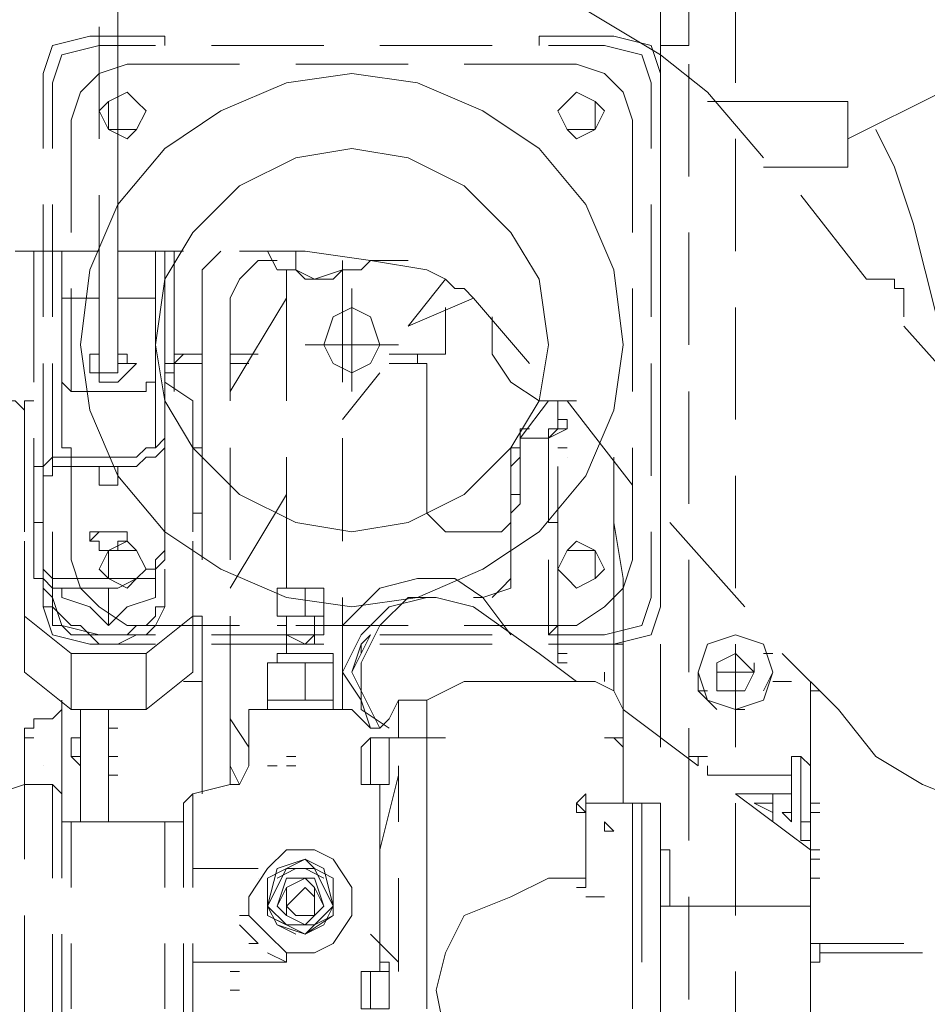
# Model space of a CAD drawing. Header units: millimetres. Extents: x 0 to 1151, y 0 to 297.
# Tile 64 of 93: x 353.84 to 357.95, y 142.54 to 147. Entities that reach past the tile are written whole.
import ezdxf

# ---------------------------------------------------------------- set-up
doc = ezdxf.new("R2010")
doc.units = ezdxf.units.MM
doc.header["$MEASUREMENT"] = 0
doc.layers.get('0').update_dxf_attribs({"linetype": 'CONTINUOUS'})

msp = doc.modelspace()

# ---------------------------------------------------------------- linework, layer by layer
at = {"color": 7, "linetype": 'Continuous', "lineweight": 20, "true_color": 0x000007}
for p, q in [((356.743, 146.7097), (356.743, 147.1753)), ((357.0817, 146.7097), (357.0817, 147.1753)), ((354.203, 146.4557), (354.203, 146.9637)), ((354.203, 146.879), (354.457, 146.879)), ((354.711, 146.879), (355.219, 146.879)), ((355.473, 146.879), (355.981, 146.879)), ((356.235, 146.879), (356.489, 146.879)), ((356.87, 146.879), (356.743, 146.879)), ((355.092, 146.7943), (355.6, 146.7943)), ((355.854, 146.7943), (356.362, 146.7943)), ((356.87, 146.2863), (356.87, 146.7943)), ((353.949, 146.752), (353.949, 146.4133)), ((356.743, 146.4133), (356.743, 146.752)), ((353.9913, 146.4133), (353.9913, 146.7097)), ((356.7007, 146.7097), (356.7007, 146.4133)), ((357.2087, 146.371), (356.9547, 146.6673)), ((358.013, 146.6673), (357.5897, 146.4557)), ((357.5897, 146.625), (356.9547, 146.625)), ((356.743, 145.9477), (356.743, 146.4557)), ((357.0817, 145.9477), (357.0817, 146.4557)), ((357.3357, 146.3287), (357.2087, 146.3287)), ((354.203, 145.9053), (354.203, 146.2017)), ((357.6743, 145.8207), (357.378, 146.2017)), ((353.949, 146.1593), (353.949, 145.6513)), ((353.9913, 145.6513), (353.9913, 146.1593)), ((356.7007, 146.1593), (356.7007, 145.6513)), ((356.743, 145.6513), (356.743, 146.1593)), ((357.886, 146.0747), (358.0553, 145.3973)), ((356.87, 145.5243), (356.87, 146.0323)), ((354.203, 145.9477), (353.822, 145.9477)), ((353.9067, 145.9477), (353.9067, 145.355)), ((354.0337, 145.9477), (354.0337, 145.6513)), ((354.584, 145.9477), (354.2877, 145.9477)), ((354.457, 145.9477), (354.457, 145.3973)), ((354.5417, 145.9477), (354.5417, 145.3127)), ((355.1343, 145.9477), (354.838, 145.9477)), ((354.965, 145.9477), (354.965, 145.9477)), ((354.965, 145.9477), (355.0073, 145.863)), ((354.203, 145.9053), (354.203, 145.4397)), ((354.2877, 145.9053), (354.2877, 145.4397)), ((354.9227, 145.9053), (355.0073, 145.9053)), ((355.4307, 145.9053), (355.6, 145.9053)), ((355.0497, 145.863), (355.0497, 145.863)), ((355.0497, 145.2703), (355.0497, 145.863)), ((355.092, 145.863), (355.1767, 145.8207)), ((355.3037, 145.355), (355.3037, 145.863)), ((355.3883, 145.863), (355.3883, 145.863)), ((355.7693, 145.8207), (355.6, 145.609)), ((357.6743, 145.8207), (357.8013, 145.8207)), ((354.076, 145.3127), (354.076, 145.7783)), ((355.346, 145.3127), (355.346, 145.7783)), ((356.616, 145.7783), (356.616, 145.3127)), ((354.0337, 145.736), (354.0337, 145.3973)), ((354.2877, 145.736), (354.457, 145.736)), ((354.6687, 145.0587), (354.6687, 145.736)), ((354.7957, 145.736), (354.7957, 145.2703)), ((354.7957, 145.3127), (355.0497, 145.736)), ((355.8963, 145.736), (355.6, 145.609)), ((356.1503, 145.4397), (355.8963, 145.736)), ((355.7693, 145.6937), (355.7693, 145.5243)), ((356.743, 145.1857), (356.743, 145.6937)), ((357.0817, 145.1857), (357.0817, 145.6937)), ((358.1823, 145.228), (357.8437, 145.609)), ((355.5577, 145.5243), (355.1343, 145.5243)), ((354.5417, 145.4397), (354.584, 145.482)), ((354.5417, 145.4397), (354.5417, 145.482)), ((354.5417, 145.482), (354.6687, 145.482)), ((354.6687, 145.482), (354.5417, 145.482)), ((354.6687, 145.482), (354.5417, 145.482)), ((354.6687, 145.482), (354.5417, 145.482)), ((354.7957, 145.482), (354.9227, 145.482)), ((354.9227, 145.482), (354.7957, 145.482)), ((354.7957, 145.482), (354.7957, 145.482)), ((354.9227, 145.482), (354.7957, 145.482)), ((355.5153, 145.482), (355.6423, 145.482)), ((355.6423, 145.482), (355.5153, 145.482)), ((355.6423, 145.482), (355.6423, 145.4397)), ((355.6423, 145.482), (355.727, 145.482)), ((355.727, 145.482), (355.7693, 145.482)), ((353.949, 145.4397), (353.949, 144.9317)), ((353.9913, 144.9317), (353.9913, 145.4397)), ((354.5417, 145.4397), (354.4993, 145.4397)), ((354.6687, 145.4397), (354.5417, 145.4397)), ((354.8803, 145.4397), (354.7957, 145.4397)), ((355.5153, 145.4397), (355.6847, 145.4397)), ((355.6847, 145.4397), (355.6847, 144.7623)), ((356.7007, 145.4397), (356.7007, 144.9317)), ((356.743, 144.9317), (356.743, 145.4397)), ((354.0337, 145.3973), (354.0337, 145.101)), ((354.457, 145.3973), (354.457, 145.101)), ((354.5417, 145.3973), (354.4993, 145.3973)), ((355.473, 145.3973), (355.3037, 145.1857)), ((354.203, 145.3127), (354.33, 145.3127)), ((356.87, 144.8047), (356.87, 145.3127)), ((353.9067, 145.2703), (353.8643, 145.2703)), ((354.6263, 145.2703), (354.6263, 144.8893)), ((356.3197, 145.2703), (356.235, 145.2703)), ((356.3197, 145.2703), (356.362, 145.2703)), ((356.616, 144.8893), (356.3197, 145.2703)), ((356.235, 144.7623), (356.235, 145.1433)), ((356.235, 145.1433), (356.235, 144.72)), ((356.235, 145.101), (356.2773, 145.1433)), ((356.2773, 145.1433), (356.235, 145.1433)), ((356.2773, 145.1433), (356.3197, 145.1433)), ((356.2773, 145.1433), (356.2773, 145.1433)), ((356.2773, 145.1433), (356.2773, 145.1433)), ((355.3037, 144.6353), (355.3037, 145.101)), ((356.108, 144.9317), (356.108, 145.101)), ((356.235, 145.101), (356.108, 145.101)), ((356.235, 144.7623), (356.235, 145.101)), ((356.235, 144.8047), (356.235, 145.101)), ((353.8643, 144.6777), (353.8643, 145.0587)), ((354.6687, 145.0587), (354.6263, 145.0587)), ((354.6263, 145.0587), (354.6263, 144.6777)), ((354.6687, 145.0587), (354.6687, 144.5507)), ((354.7957, 145.0587), (354.7957, 144.5507)), ((356.0657, 144.974), (356.0657, 145.0587)), ((356.108, 145.0587), (356.0657, 145.0587)), ((356.2773, 145.0587), (356.3197, 145.0587)), ((354.203, 145.0163), (354.33, 145.0163)), ((354.2453, 145.0163), (354.33, 145.0163)), ((355.0497, 144.4237), (355.0497, 145.0163)), ((356.235, 144.847), (356.235, 145.0163)), ((356.3197, 145.0163), (356.3197, 145.0163)), ((354.2453, 144.974), (354.0337, 144.974)), ((354.203, 144.974), (354.203, 144.974)), ((354.2877, 144.974), (354.33, 144.974)), ((356.2773, 144.212), (356.2773, 144.974)), ((356.108, 144.9317), (356.108, 144.8047)), ((356.743, 144.4237), (356.743, 144.9317)), ((357.0817, 144.4237), (357.0817, 144.9317)), ((353.9067, 144.8893), (353.9067, 144.7623)), ((353.949, 144.7623), (353.949, 144.8893)), ((354.2453, 144.8893), (354.2877, 144.8893)), ((355.0497, 144.847), (354.7957, 144.4237)), ((356.0657, 144.847), (356.0657, 144.847)), ((356.0657, 144.847), (356.108, 144.847)), ((356.5313, 144.5507), (356.5313, 144.847)), ((353.949, 144.5083), (353.949, 144.7623)), ((354.6687, 144.7623), (354.6263, 144.7623)), ((356.0657, 144.7623), (356.0657, 144.8047)), ((356.0657, 144.72), (356.0657, 144.8047)), ((353.9067, 144.72), (353.949, 144.72)), ((356.0657, 144.466), (356.0657, 144.72)), ((356.5313, 144.72), (356.5313, 144.1697)), ((357.124, 144.339), (356.7853, 144.72)), ((353.949, 144.6777), (353.949, 144.339)), ((353.9913, 144.3813), (353.9913, 144.6777)), ((354.2877, 144.6777), (354.203, 144.6777)), ((356.0657, 144.6777), (356.0657, 144.6777)), ((356.7007, 144.6777), (356.7007, 144.3813)), ((356.743, 144.339), (356.743, 144.6777)), ((353.8643, 144.2967), (353.8643, 144.6353)), ((353.8643, 144.466), (353.8643, 144.6353)), ((354.4993, 144.6353), (354.4993, 144.6353)), ((354.203, 144.593), (354.2877, 144.593)), ((356.0657, 144.593), (356.0657, 144.593)), ((356.235, 144.212), (356.235, 144.5507)), ((356.87, 144.0427), (356.87, 144.5507)), ((354.457, 144.3813), (354.457, 144.5083)), ((356.0657, 144.466), (356.0657, 144.5083)), ((354.2453, 144.466), (354.0337, 144.466)), ((353.949, 144.3813), (353.949, 144.4237)), ((354.0337, 144.4237), (354.0337, 144.3813)), ((354.0337, 144.3813), (354.0337, 144.4237)), ((354.2453, 144.2543), (354.2453, 144.4237)), ((354.4993, 144.3813), (354.4993, 144.4237)), ((355.219, 144.2967), (355.219, 144.4237)), ((355.981, 144.3813), (356.0233, 144.4237)), ((355.3037, 143.8733), (355.3037, 144.3813)), ((355.6423, 144.3813), (355.6, 144.3813)), ((355.6847, 144.3813), (355.6423, 144.3813)), ((355.6847, 144.3813), (355.6423, 144.3813)), ((355.6847, 144.3813), (355.727, 144.3813)), ((356.1927, 144.1273), (355.8963, 144.339)), ((354.6687, 144.2967), (354.6687, 143.8733)), ((354.7957, 144.2967), (354.7957, 143.8733)), ((355.219, 144.2967), (355.0073, 144.2967)), ((356.5313, 144.0427), (356.5313, 144.2967)), ((355.0073, 144.2543), (355.0497, 144.2543)), ((355.6, 144.2543), (355.092, 144.2543)), ((356.2773, 144.2543), (356.2773, 144.085)), ((354.457, 144.212), (354.203, 144.212)), ((355.219, 144.212), (354.711, 144.212)), ((355.0497, 144.212), (355.092, 144.212)), ((355.981, 144.212), (355.473, 144.212)), ((356.235, 144.212), (356.2773, 144.212)), ((356.489, 144.212), (356.235, 144.212)), ((354.1607, 144.1697), (354.457, 144.1697)), ((354.711, 144.1697), (355.219, 144.1697)), ((355.0497, 144.1273), (355.0497, 144.1697)), ((355.473, 144.1697), (355.981, 144.1697)), ((356.235, 144.1697), (356.5313, 144.1697)), ((356.5313, 143.958), (356.5313, 144.1697)), ((356.5737, 144.1697), (356.5313, 144.1697)), ((356.743, 143.704), (356.743, 144.1697)), ((357.0817, 143.704), (357.0817, 144.1697)), ((356.362, 144.0003), (356.1927, 144.1273)), ((356.2773, 144.1273), (356.3197, 144.1273)), ((357.2087, 144.1273), (357.251, 144.1273)), ((354.6687, 143.9157), (354.6687, 144.085)), ((355.0497, 144.085), (355.0497, 144.085)), ((355.2613, 143.9157), (355.2613, 144.085)), ((356.2773, 144.085), (356.3197, 144.085)), ((357.1663, 144.085), (357.1663, 144.0427)), ((355.346, 144.0427), (355.4307, 143.8733)), ((355.3883, 144.0427), (355.3883, 144.0427)), ((356.489, 144.0427), (356.489, 144.0003)), ((356.489, 144.0427), (356.489, 144.0003)), ((356.5313, 143.958), (356.5313, 144.0427)), ((356.9123, 144.0427), (356.9123, 144.0427)), ((356.997, 144.0427), (357.1663, 144.0427)), ((354.6687, 143.4923), (354.6687, 144.0003)), ((355.854, 144.0003), (355.7693, 143.958)), ((357.251, 144.0003), (357.2933, 144.0003)), ((357.2933, 144.0003), (357.3357, 144.0003)), ((357.4203, 144.0003), (357.4203, 143.704)), ((354.0337, 143.9157), (354.0337, 143.831)), ((354.965, 143.9157), (354.965, 143.8733)), ((355.2613, 143.9157), (355.2613, 143.8733)), ((355.5153, 143.831), (355.5577, 143.9157)), ((355.5577, 143.7887), (355.5577, 143.9157)), ((355.6847, 143.9157), (355.5577, 143.9157)), ((355.6847, 143.9157), (355.7693, 143.958)), ((355.6847, 143.9157), (355.6847, 143.9157)), ((355.6847, 143.7887), (355.6847, 143.9157)), ((356.5737, 143.9157), (356.5737, 143.9157)), ((356.9123, 143.958), (356.9547, 143.958)), ((356.997, 143.958), (357.124, 143.958)), ((357.4203, 143.958), (357.4203, 143.2383)), ((357.4203, 143.958), (357.4627, 143.958)), ((354.0337, 143.8733), (354.0337, 143.8733)), ((354.0337, 143.8733), (354.0337, 143.831)), ((354.1183, 143.8733), (354.1183, 143.3653)), ((354.2453, 143.8733), (354.2453, 143.3653)), ((354.2453, 143.8733), (354.2453, 143.3653)), ((354.6687, 143.8733), (354.6687, 143.4923)), ((354.7957, 143.8733), (354.7957, 143.5347)), ((355.346, 143.8733), (354.8803, 143.8733)), ((354.8803, 143.6193), (354.8803, 143.8733)), ((355.346, 143.8733), (355.346, 143.8733)), ((356.5737, 143.8733), (356.5737, 143.831)), ((356.5737, 143.831), (356.5737, 143.8733)), ((356.5737, 143.8733), (356.5737, 143.8733)), ((356.5737, 143.8733), (356.5737, 143.8733)), ((356.5737, 143.8733), (356.5737, 143.7887)), ((356.9123, 143.6193), (356.5737, 143.8733)), ((357.0817, 143.8733), (357.124, 143.8733)), ((354.0337, 143.831), (354.0337, 143.4923)), ((354.0337, 143.831), (354.0337, 143.831)), ((354.8803, 143.704), (354.7957, 143.831)), ((355.473, 143.7887), (355.5153, 143.831)), ((356.5737, 143.831), (356.5737, 143.7887)), ((354.2453, 143.7887), (354.2877, 143.7887)), ((355.473, 143.7887), (355.4307, 143.7887)), ((355.5153, 143.7887), (355.5153, 143.7887)), ((355.5577, 143.7887), (355.5577, 143.7463)), ((355.6847, 143.7463), (355.6847, 143.7887)), ((355.6847, 143.5347), (355.6847, 143.7887)), ((356.5737, 143.7887), (356.5737, 143.704)), ((356.87, 143.2807), (356.87, 143.7887)), ((353.8643, 143.7463), (353.9067, 143.7463)), ((355.4307, 143.5347), (355.4307, 143.7463)), ((355.473, 143.7463), (355.473, 143.7463)), ((355.473, 143.7463), (355.473, 143.7463)), ((355.6847, 143.7463), (355.5153, 143.7463)), ((355.5153, 143.5347), (355.5153, 143.7463)), ((355.5153, 143.7463), (355.5577, 143.7463)), ((355.5153, 143.7463), (355.5577, 143.7463)), ((355.6847, 143.6193), (355.6847, 143.7463)), ((355.7693, 143.7463), (355.6847, 143.7463)), ((355.6847, 143.7463), (355.6847, 143.7463)), ((355.6847, 143.7463), (355.6847, 143.7463)), ((356.5313, 143.7463), (356.489, 143.7463)), ((356.489, 143.7463), (356.5313, 143.7463)), ((356.489, 143.7463), (356.5313, 143.7463)), ((356.5313, 143.7463), (356.489, 143.7463)), ((356.5313, 143.7463), (356.5313, 143.7463)), ((356.5737, 143.704), (356.5313, 143.7463)), ((356.5737, 143.7463), (356.5737, 143.7463)), ((356.5737, 143.7463), (356.5737, 143.704)), ((353.8643, 143.5347), (353.8643, 143.704)), ((355.3883, 143.704), (355.3883, 143.5347)), ((356.5737, 143.6193), (356.5737, 143.704)), ((354.0337, 143.6617), (354.0337, 143.6617)), ((354.0337, 143.6617), (354.0337, 143.4923)), ((354.0337, 143.6617), (354.0337, 143.6617)), ((354.076, 143.6617), (354.1183, 143.6617)), ((354.2453, 143.6617), (354.2877, 143.6617)), ((355.0497, 143.6617), (355.092, 143.6617)), ((356.87, 143.6617), (356.9547, 143.6617)), ((356.9123, 143.6617), (356.9123, 143.6193)), ((357.3357, 143.6193), (357.3357, 143.6617)), ((357.378, 143.6617), (357.378, 143.6193)), ((353.949, 143.6193), (353.949, 143.6193)), ((354.7957, 143.6193), (354.838, 143.5347)), ((354.838, 143.5347), (354.8803, 143.6193)), ((354.965, 143.6193), (355.0073, 143.6193)), ((355.0497, 143.6193), (355.092, 143.6193)), ((355.5577, 143.6193), (355.5577, 143.3653)), ((355.5577, 143.577), (355.5577, 143.6193)), ((355.6847, 143.6193), (355.6847, 143.3653)), ((356.5737, 143.6193), (356.5737, 143.4923)), ((356.9123, 143.6193), (356.9123, 143.6193)), ((356.9547, 143.577), (356.9547, 143.6193)), ((356.9547, 143.577), (356.9547, 143.6193)), ((357.3357, 143.4923), (357.3357, 143.6193)), ((357.3357, 143.5347), (357.3357, 143.6193)), ((357.3357, 143.6193), (357.3357, 143.6193)), ((357.378, 143.6193), (357.378, 143.4923)), ((357.378, 143.6193), (357.378, 143.6193)), ((354.0337, 143.577), (354.0337, 143.577)), ((354.2453, 143.577), (354.2877, 143.577)), ((354.2453, 143.577), (354.2877, 143.577)), ((355.473, 143.2383), (355.5577, 143.577)), ((356.9547, 143.577), (356.9547, 143.577)), ((356.9547, 143.577), (356.9547, 143.577)), ((356.9547, 143.577), (357.3357, 143.577)), ((353.7373, 143.4923), (353.8643, 143.5347)), ((353.8643, 143.196), (353.8643, 143.5347)), ((353.9913, 143.5347), (353.8643, 143.5347)), ((353.9913, 143.5347), (353.9913, 143.1113)), ((354.0337, 143.4923), (353.9913, 143.5347)), ((354.6263, 143.4923), (354.7957, 143.5347)), ((354.7957, 143.5347), (354.838, 143.5347)), ((355.3883, 143.5347), (355.4307, 143.5347)), ((355.5153, 143.5347), (355.4307, 143.5347)), ((355.473, 143.2807), (355.473, 143.5347)), ((355.473, 143.5347), (355.5153, 143.5347)), ((357.3357, 143.5347), (357.3357, 143.4923)), ((354.0337, 143.4923), (354.0337, 143.1113)), ((354.584, 143.45), (354.6263, 143.4923)), ((354.6263, 143.4923), (354.6263, 143.069)), ((354.6263, 143.4923), (354.6263, 143.4923)), ((356.5737, 143.4923), (356.5737, 143.45)), ((357.4203, 143.2383), (357.0817, 143.4923)), ((357.0817, 143.4923), (357.2933, 143.4923)), ((357.0817, 143.4923), (357.251, 143.4923)), ((357.0817, 143.4923), (357.3357, 143.4923)), ((357.251, 143.4923), (357.2933, 143.4923)), ((357.251, 143.4923), (357.251, 143.3653)), ((357.3357, 143.4923), (357.3357, 143.3653)), ((357.3357, 143.4923), (357.3357, 143.4923)), ((357.3357, 143.4923), (357.3357, 143.4923)), ((357.378, 143.3653), (357.378, 143.4923)), ((354.584, 143.45), (354.584, 143.069)), ((356.362, 143.45), (356.4043, 143.4077)), ((356.616, 143.45), (356.4043, 143.45)), ((356.4043, 143.45), (356.4043, 143.4077)), ((356.4043, 143.45), (356.616, 143.45)), ((356.5313, 143.45), (356.5313, 143.45)), ((356.5313, 143.45), (356.5313, 143.45)), ((356.616, 143.3653), (356.616, 143.45)), ((356.616, 143.45), (356.6583, 143.45)), ((356.616, 143.45), (356.6583, 143.45)), ((356.616, 143.3653), (356.616, 143.45)), ((356.616, 143.3653), (356.616, 143.45)), ((356.743, 143.45), (356.616, 143.45)), ((356.6583, 143.3653), (356.6583, 143.45)), ((356.743, 143.3653), (356.743, 143.45)), ((356.743, 142.942), (356.743, 143.45)), ((357.0817, 142.942), (357.0817, 143.45)), ((357.1663, 143.45), (357.251, 143.45)), ((357.1663, 143.45), (357.251, 143.4077)), ((357.3357, 143.45), (357.3357, 143.45)), ((357.4203, 143.4077), (357.4203, 143.45)), ((357.4203, 143.45), (357.4627, 143.45)), ((357.4203, 143.45), (357.4203, 142.9843)), ((354.584, 143.3653), (354.584, 143.4077)), ((354.584, 143.4077), (354.584, 143.4077)), ((356.4043, 143.4077), (356.362, 143.4077)), ((356.4043, 143.1113), (356.4043, 143.4077)), ((357.3357, 143.3653), (357.2933, 143.4077)), ((357.2933, 143.4077), (357.3357, 143.4077)), ((357.3357, 143.4077), (357.3357, 143.4077)), ((357.4203, 143.4077), (357.4627, 143.4077)), ((354.076, 143.3653), (354.0337, 143.3653)), ((354.4993, 143.3653), (354.076, 143.3653)), ((354.4993, 143.3653), (354.4993, 143.069)), ((354.584, 143.3653), (354.4993, 143.3653)), ((356.489, 143.323), (356.489, 143.3653)), ((356.5313, 143.323), (356.489, 143.3653)), ((356.616, 143.3653), (356.616, 142.9843)), ((356.616, 143.3653), (356.616, 142.9843)), ((356.616, 142.9843), (356.616, 143.3653)), ((356.6583, 143.3653), (356.6583, 142.9843)), ((356.743, 143.3653), (356.743, 142.9843)), ((357.3357, 143.3653), (357.3357, 143.3653)), ((357.378, 143.3653), (357.4203, 143.3653)), ((357.378, 143.3653), (357.378, 143.3653)), ((356.4043, 143.323), (356.4043, 143.323)), ((356.489, 143.323), (356.489, 143.323)), ((356.5313, 143.323), (356.489, 143.323)), ((355.473, 142.8573), (355.473, 143.2807)), ((355.6847, 143.0267), (355.6847, 143.2807)), ((357.4203, 143.2807), (357.4203, 143.2807)), ((355.0497, 143.2383), (355.092, 143.2383)), ((356.4043, 143.2383), (356.4043, 143.2383)), ((356.7853, 143.2383), (356.743, 143.2383)), ((356.7853, 143.2383), (356.7853, 142.9843)), ((357.4203, 143.2383), (357.4627, 143.2383)), ((357.4203, 142.561), (357.4203, 143.196)), ((357.4203, 143.196), (357.4627, 143.196)), ((354.8803, 143.1537), (354.6263, 143.1537)), ((354.8803, 143.1537), (354.9227, 143.1537)), ((354.8803, 143.1537), (354.8803, 143.1537)), ((354.9227, 143.1537), (354.9227, 143.1537)), ((355.092, 143.1537), (355.0073, 143.1113)), ((355.219, 143.1113), (355.1343, 143.1537)), ((355.6847, 142.815), (355.6847, 143.1537)), ((354.9227, 143.1113), (354.9227, 143.1113)), ((354.965, 143.069), (354.965, 142.942)), ((355.2613, 142.942), (355.2613, 143.069)), ((355.5577, 143.1113), (355.5577, 142.815)), ((356.362, 143.1113), (356.235, 143.1113)), ((356.4043, 143.1113), (356.362, 143.1113)), ((356.362, 143.069), (356.4043, 143.069)), ((356.4043, 143.1113), (356.4043, 143.1113)), ((356.4043, 143.1113), (356.4043, 143.1113)), ((356.4043, 143.1113), (356.4043, 143.1113)), ((357.4203, 143.1113), (357.4203, 142.815)), ((357.4203, 143.1113), (357.4627, 143.1113)), ((355.6847, 142.6457), (355.6847, 143.0267)), ((356.4043, 143.0267), (356.4467, 143.0267)), ((356.4043, 143.0267), (356.4467, 143.0267)), ((356.4043, 143.0267), (356.4467, 143.0267)), ((356.4043, 143.0267), (356.4467, 143.0267)), ((356.4467, 143.0267), (356.489, 143.0267)), ((356.87, 142.561), (356.87, 143.0267)), ((356.616, 142.7303), (356.616, 142.9843)), ((356.616, 142.9843), (356.616, 142.5187)), ((356.616, 142.7303), (356.616, 142.9843)), ((356.6583, 142.7303), (356.6583, 142.9843)), ((356.6583, 142.7303), (356.6583, 142.9843)), ((356.743, 142.7303), (356.743, 142.9843)), ((356.9123, 142.9843), (356.743, 142.9843)), ((356.9547, 142.9843), (356.9123, 142.9843)), ((357.378, 142.9843), (356.9547, 142.9843)), ((357.4203, 142.9843), (357.378, 142.9843)), ((353.8643, 142.6033), (353.8643, 142.942)), ((354.838, 142.942), (354.8803, 142.942)), ((354.9227, 142.815), (354.838, 142.8997)), ((355.0073, 142.8997), (355.092, 142.8573)), ((355.1343, 142.8573), (355.219, 142.8997)), ((356.743, 142.8997), (356.743, 142.18)), ((353.9913, 142.8573), (353.9913, 142.434)), ((354.0337, 142.8573), (354.0337, 142.4763)), ((355.473, 142.815), (355.4307, 142.8573)), ((355.473, 142.8573), (355.473, 142.815)), ((354.076, 142.5187), (354.076, 142.815)), ((354.076, 142.815), (354.076, 142.5187)), ((354.4993, 142.815), (354.4993, 142.5187)), ((354.584, 142.815), (354.584, 142.434)), ((354.6263, 142.815), (354.6263, 142.3917)), ((354.8803, 142.815), (354.9227, 142.815)), ((355.473, 142.815), (355.5577, 142.7303)), ((355.473, 142.815), (355.473, 142.688)), ((355.473, 142.815), (355.473, 142.688)), ((355.5577, 142.688), (355.5577, 142.815)), ((355.6847, 142.688), (355.6847, 142.815)), ((357.4203, 142.7303), (357.4203, 142.815)), ((357.4627, 142.815), (357.8437, 142.815)), ((355.0497, 142.7303), (354.965, 142.7727)), ((355.0497, 142.7303), (355.0497, 142.7727)), ((355.0497, 142.7727), (355.092, 142.7727)), ((357.4627, 142.7727), (357.4627, 142.7727)), ((357.5473, 142.7727), (357.5473, 142.7727)), ((357.6743, 142.7727), (357.7167, 142.7727)), ((357.759, 142.7727), (357.759, 142.7727)), ((357.886, 142.7727), (357.9283, 142.7727)), ((354.6263, 142.7303), (354.6687, 142.7303)), ((354.6687, 142.7303), (355.0497, 142.7303)), ((355.0497, 142.7303), (355.0073, 142.7303)), ((355.473, 142.688), (355.473, 142.7303)), ((355.5153, 142.688), (355.5153, 142.7303)), ((357.4203, 142.7303), (357.4203, 142.2223)), ((357.4203, 142.7303), (357.4203, 142.4763)), ((357.4627, 142.7303), (357.4203, 142.7303)), ((357.4627, 142.7303), (357.4203, 142.7303)), ((354.7957, 142.688), (354.838, 142.688)), ((355.3883, 142.688), (355.4307, 142.688)), ((355.5153, 142.5187), (355.5153, 142.688)), ((355.6847, 142.5187), (355.6847, 142.688)), ((356.743, 142.18), (356.743, 142.688)), ((357.0817, 142.18), (357.0817, 142.688)), ((355.6847, 142.561), (355.6847, 142.6457)), ((353.8643, 142.434), (353.8643, 142.6033)), ((354.7957, 142.6033), (354.838, 142.6033))]:
    msp.add_line(p, q, dxfattribs=at)
for points in [[(354.203, 147.514), (354.203, 147.5563), (354.2453, 147.5987), (354.2877, 147.5563), (354.2877, 147.514), (354.2877, 147.4293), (354.2877, 147.3447), (354.2877, 147.26), (354.2877, 146.9637), (354.2877, 146.5827), (354.2877, 146.2017), (354.2877, 145.9053)], [(355.1343, 147.3023), (355.6423, 147.26), (356.108, 147.1753), (356.3197, 147.0907), (356.5313, 146.9637), (356.743, 146.8367), (356.9547, 146.6673)], [(356.4467, 147.0483), (356.87, 147.0483), (356.87, 146.879)], [(354.1607, 146.9213), (353.9913, 146.879), (353.949, 146.752)], [(354.4993, 146.879), (354.4993, 146.9213), (354.1607, 146.9213)], [(356.5313, 146.9213), (356.1927, 146.9213), (356.1927, 146.879)], [(356.743, 146.752), (356.7007, 146.879), (356.5313, 146.9213)], [(354.203, 146.879), (354.0337, 146.8367), (353.9913, 146.7097)], [(356.7007, 146.7097), (356.6583, 146.8367), (356.489, 146.879)], [(354.076, 146.0323), (354.076, 146.5403), (354.1183, 146.6673), (354.203, 146.752), (354.33, 146.7943), (354.838, 146.7943)], [(356.362, 146.7943), (356.489, 146.752), (356.5737, 146.6673), (356.616, 146.5403), (356.616, 146.0323)], [(357.5897, 146.625), (357.5897, 146.3287), (357.2087, 146.3287)], [(357.886, 146.0747), (357.8013, 146.3287), (357.7167, 146.498)], [(354.0337, 145.9477), (354.0337, 145.736), (354.203, 145.736)], [(354.4147, 145.0587), (354.457, 145.0587), (354.4993, 145.101), (354.4993, 145.1433), (354.4993, 145.1857), (354.4993, 145.9477)], [(354.7533, 145.9477), (354.6687, 145.863), (354.6687, 145.736), (354.6687, 145.2703)], [(355.0073, 145.863), (355.092, 145.863), (355.092, 145.9477)], [(355.1343, 145.9477), (355.4307, 145.9053), (355.6847, 145.863), (355.7693, 145.8207), (355.8117, 145.7783), (355.854, 145.7783), (355.8963, 145.736)], [(354.9227, 145.9053), (354.838, 145.8207), (354.7957, 145.736)], [(355.1767, 145.8207), (355.3037, 145.863), (355.3037, 145.9053)], [(355.4307, 145.9053), (355.3883, 145.863), (355.3037, 145.863)], [(355.0497, 145.863), (355.092, 145.863), (355.1343, 145.8207), (355.1767, 145.8207), (355.219, 145.8207), (355.2613, 145.8207), (355.3037, 145.863), (355.346, 145.863), (355.3883, 145.863)], [(357.8437, 145.6513), (357.8437, 145.7783), (357.8013, 145.7783), (357.8013, 145.8207)], [(355.981, 145.6513), (355.981, 145.482), (356.0657, 145.355), (356.1927, 145.2703)], [(355.727, 145.482), (355.7693, 145.482), (355.7693, 145.5243)], [(354.203, 145.482), (354.1607, 145.482), (354.1607, 145.4397), (354.1607, 145.3973), (354.203, 145.3973), (354.203, 145.355), (354.2453, 145.355), (354.2877, 145.355), (354.33, 145.3973), (354.3723, 145.4397), (354.33, 145.4397), (354.33, 145.482), (354.2877, 145.482)], [(354.203, 145.482), (354.1607, 145.482), (354.1607, 145.4397), (354.1607, 145.3973), (354.203, 145.3973), (354.203, 145.355), (354.2453, 145.355), (354.2877, 145.355), (354.33, 145.3973), (354.3723, 145.4397), (354.33, 145.4397), (354.33, 145.482), (354.2877, 145.482)], [(354.203, 145.4397), (354.203, 145.3973), (354.2453, 145.3973)], [(354.2453, 145.3973), (354.2877, 145.3973), (354.2877, 145.4397), (354.33, 145.4397), (354.2877, 145.4397)], [(354.0337, 145.3973), (354.0337, 145.355), (354.076, 145.3127), (354.1183, 145.3127), (354.1607, 145.3127), (354.203, 145.3127)], [(354.33, 145.3127), (354.3723, 145.3127), (354.4147, 145.3127), (354.4147, 145.355), (354.457, 145.355), (354.457, 145.3973)], [(354.4993, 145.355), (354.6263, 145.2703), (354.6263, 145.0587)], [(353.7797, 145.3127), (353.7797, 145.2703), (353.822, 145.2703), (353.8643, 145.228)], [(353.8643, 144.8893), (353.8643, 145.2703), (353.8643, 145.0587)], [(356.108, 145.101), (356.235, 145.2703), (356.1927, 145.2703)], [(356.3197, 145.2703), (356.2773, 145.2703), (356.2773, 145.228)], [(356.3197, 145.1857), (356.2773, 145.1857), (356.2773, 145.1433), (356.2773, 145.228)], [(354.2453, 144.974), (354.2877, 144.974), (354.33, 144.974), (354.3723, 144.974), (354.4147, 145.0163), (354.457, 145.0163), (354.4993, 145.0587), (354.4993, 145.101), (354.4993, 145.1433), (354.4993, 145.1857)], [(356.235, 145.101), (356.3197, 145.1433), (356.3197, 145.1857)], [(354.2453, 144.4237), (354.2877, 144.4237), (354.3723, 144.466), (354.4147, 144.466), (354.457, 144.466), (354.457, 144.5083), (354.4993, 144.5507), (354.4993, 144.593), (354.4993, 144.6353), (354.4993, 145.1433)], [(356.108, 145.101), (356.108, 145.1433), (356.1503, 145.1433)], [(353.9067, 145.101), (353.9067, 144.5083), (353.9067, 144.8893), (353.9067, 144.7623), (353.9067, 144.72)], [(354.0337, 145.101), (354.0337, 145.0587), (354.076, 145.0587), (354.076, 145.0163), (354.1183, 145.0163), (354.1607, 145.0163), (354.203, 145.0163)], [(354.33, 145.0163), (354.3723, 145.0163), (354.4147, 145.0587), (354.457, 145.0587), (354.457, 145.101)], [(354.838, 144.2543), (354.33, 144.2543), (354.203, 144.339), (354.1183, 144.4237), (354.076, 144.5507), (354.076, 145.0587)], [(356.616, 145.0587), (356.616, 144.5507), (356.5737, 144.4237), (356.489, 144.339), (356.362, 144.2543), (355.854, 144.2543)], [(354.2453, 145.0163), (353.9913, 145.0163), (353.949, 144.974), (353.9067, 144.974), (353.9067, 144.9317), (353.9067, 144.8893)], [(356.0657, 144.8047), (356.0657, 144.974), (356.108, 145.0163)], [(356.5737, 143.8733), (356.5737, 144.466), (356.5313, 144.72), (356.5313, 145.0163)], [(354.0337, 144.974), (353.9913, 144.974), (353.9913, 144.9317), (353.949, 144.9317), (353.949, 144.8893)], [(354.203, 144.974), (354.203, 144.9317), (354.203, 144.8893), (354.2453, 144.8893), (354.2877, 144.8893), (354.2877, 144.9317), (354.2877, 144.974)], [(355.7693, 144.6777), (355.727, 144.72), (355.6847, 144.7623)], [(356.108, 144.8047), (356.0657, 144.7623), (356.0657, 144.5083)], [(355.7693, 144.6777), (356.0233, 144.6777), (356.0657, 144.72)], [(356.0233, 144.4237), (356.0657, 144.466), (356.0657, 144.72)], [(356.2773, 144.6777), (356.2773, 144.72), (356.235, 144.72)], [(354.203, 144.6777), (354.1607, 144.6777), (354.1607, 144.6353), (354.203, 144.6353), (354.203, 144.593)], [(354.33, 144.6353), (354.33, 144.6777), (354.203, 144.6777), (354.1607, 144.6353)], [(354.2877, 144.593), (354.2877, 144.6353), (354.33, 144.6353), (354.33, 144.6777), (354.2877, 144.6777)], [(354.2453, 144.466), (354.3723, 144.466), (354.4147, 144.5083), (354.457, 144.5083), (354.457, 144.5507), (354.4993, 144.593), (354.4993, 144.6353)], [(354.6263, 144.6353), (354.6263, 144.2967), (354.6263, 144.0427)], [(353.9067, 144.5083), (353.9067, 144.466), (353.949, 144.466), (353.9913, 144.4237), (354.0337, 144.4237), (354.2453, 144.4237)], [(353.949, 144.4237), (353.9913, 144.3813), (353.9913, 144.339), (354.0337, 144.2967), (354.076, 144.2543), (354.1183, 144.2543), (354.1607, 144.212), (354.203, 144.212), (354.2453, 144.212), (354.33, 144.212), (354.3723, 144.2543), (354.4147, 144.2543), (354.457, 144.2967), (354.457, 144.339), (354.4993, 144.339), (354.4993, 144.3813), (354.4993, 144.4237), (354.4993, 144.466), (354.4993, 144.5083)], [(353.949, 144.5083), (353.9913, 144.466), (354.0337, 144.466)], [(356.0657, 144.5083), (356.0657, 144.4237), (355.9387, 144.3813), (355.8963, 144.3813)], [(356.0657, 144.212), (355.9387, 144.3813), (355.8117, 144.466), (355.6423, 144.466), (355.473, 144.4237), (355.3037, 144.2543)], [(354.6263, 144.4237), (354.6263, 144.0427), (354.4147, 143.8733), (354.076, 143.8733), (353.8643, 144.0427), (353.8643, 144.4237)], [(355.1767, 144.2967), (355.1767, 144.212), (355.219, 144.212), (355.219, 144.4237), (355.219, 144.212)], [(353.949, 144.3813), (353.949, 144.339), (353.9913, 144.339), (353.9913, 144.2543), (354.0337, 144.2543), (354.076, 144.212), (354.1607, 144.212), (354.203, 144.1697), (354.2453, 144.1697), (354.2877, 144.1697), (354.3723, 144.212), (354.4147, 144.212), (354.457, 144.2543), (354.4993, 144.339), (354.4993, 144.3813)], [(353.9913, 144.3813), (354.0337, 144.2543), (354.203, 144.212)], [(354.0337, 144.3813), (354.1607, 144.339), (354.2453, 144.2543)], [(354.2453, 144.2543), (354.33, 144.339), (354.457, 144.3813)], [(355.6847, 144.3813), (355.5153, 144.339), (355.3883, 144.212), (355.3037, 144.0427), (355.3883, 143.9157), (355.4307, 143.7887)], [(355.8963, 144.339), (355.727, 144.3813), (355.6, 144.3813), (355.473, 144.2543), (355.3883, 144.085), (355.3883, 143.958), (355.473, 143.7887)], [(356.489, 144.212), (356.6583, 144.2543), (356.7007, 144.3813)], [(353.949, 144.339), (353.9913, 144.212), (354.1607, 144.1697)], [(356.5313, 144.1697), (356.7007, 144.212), (356.743, 144.339)], [(354.076, 144.1273), (353.8643, 144.2967), (353.8643, 144.0427)], [(354.6263, 144.2967), (354.4147, 144.1273), (354.4147, 143.8733)], [(354.584, 144.0003), (354.6687, 144.0003), (354.6687, 144.2967), (354.6263, 144.2967)], [(355.0497, 144.2967), (355.0497, 144.1697), (355.0497, 144.212), (355.1767, 144.212), (355.1767, 144.1697)], [(355.1767, 144.212), (355.1767, 144.1697), (355.1767, 144.2967)], [(356.235, 144.212), (356.2773, 144.2543), (356.2773, 144.212)], [(355.1767, 144.212), (355.1343, 144.1697), (355.0497, 144.212), (355.0497, 144.1697), (355.1767, 144.1697)], [(355.3883, 144.1273), (355.3883, 144.1697), (355.4307, 144.212), (355.3883, 144.1273), (355.346, 144.0427), (355.3883, 144.1697)], [(357.2087, 143.958), (357.251, 144.0427), (357.2087, 144.1697), (357.0817, 144.212), (356.9547, 144.1697), (356.9123, 144.0427), (356.9547, 143.9157), (357.0817, 143.8733), (357.2087, 143.9157), (357.251, 144.0427)], [(354.4147, 144.1273), (354.076, 144.1273), (354.076, 143.8733)], [(359.3677, 143.196), (358.8597, 143.2383), (358.3517, 143.3653), (358.14, 143.45), (357.9283, 143.5347), (357.7167, 143.6617), (357.5473, 143.8733), (357.2933, 144.1273)], [(355.3883, 144.0427), (355.3883, 143.8733), (355.5153, 143.7887)], [(356.9123, 144.0427), (356.9123, 143.958), (356.9547, 143.9157), (356.997, 143.8733)], [(356.5737, 143.8733), (356.5313, 143.958), (356.4467, 144.0003), (355.854, 144.0003)], [(357.4203, 144.0003), (357.4203, 143.4077), (357.4203, 143.958), (357.4203, 143.4077), (357.4203, 143.958), (357.4203, 143.4077), (357.4203, 143.958), (357.4203, 143.4077), (357.4203, 143.958), (357.4203, 143.4077), (357.4203, 143.958), (357.4203, 143.4077), (357.4203, 143.958), (357.4203, 143.4077), (357.4203, 143.958)], [(355.6847, 143.7463), (355.6847, 143.9157), (355.6847, 143.7887)], [(354.0337, 143.8733), (353.9913, 143.831), (353.949, 143.831), (353.9067, 143.831), (353.9067, 143.7887), (353.8643, 143.7887), (353.8643, 143.7463), (353.8643, 143.704)], [(355.346, 143.8733), (355.3883, 143.831), (355.4307, 143.7887)], [(356.5737, 143.704), (356.5737, 143.7463), (356.5737, 143.7887)], [(354.1183, 143.7463), (354.076, 143.7463), (354.076, 143.6617), (354.1183, 143.6193)], [(354.6687, 143.577), (354.6687, 143.4923), (354.6687, 143.7463)], [(355.5153, 143.7463), (355.4307, 143.7463), (355.3883, 143.704)], [(355.5153, 143.5347), (355.5153, 143.7463), (355.473, 143.7463)], [(355.6847, 143.4077), (355.6847, 143.7463), (355.5153, 143.7463), (355.5153, 143.577)], [(355.6847, 143.6193), (355.6847, 143.7463), (355.6847, 143.0267)], [(356.5737, 143.704), (356.5737, 143.7463), (356.5313, 143.7463)], [(356.5737, 143.45), (356.5737, 143.6617), (356.5737, 143.704)], [(357.4203, 143.6193), (357.378, 143.6617), (357.3357, 143.6617)], [(357.3357, 143.4077), (357.3357, 143.6193), (357.3357, 143.577)], [(355.473, 143.5347), (355.5153, 143.5347), (355.5153, 143.577)], [(355.473, 143.2383), (355.473, 143.5347), (355.473, 143.4923)], [(356.362, 143.4077), (356.362, 143.45), (356.4043, 143.4923)], [(356.4043, 143.4077), (356.4043, 143.45), (356.4043, 143.4923)], [(357.251, 143.3653), (357.251, 143.45), (357.251, 143.4923)], [(357.3357, 143.4077), (357.3357, 143.4923), (357.2933, 143.4923)], [(356.6583, 142.7303), (356.6583, 142.9843), (356.6583, 143.3653), (356.6583, 142.9843)], [(357.378, 143.3653), (357.378, 143.2807), (357.4203, 143.2807)], [(354.965, 142.8573), (355.0497, 142.7727), (355.1767, 142.7727), (355.2613, 142.815), (355.346, 142.942), (355.346, 143.069), (355.2613, 143.196), (355.1767, 143.2383), (355.0497, 143.2383), (354.965, 143.1537), (354.8803, 143.0267)], [(355.0497, 142.8997), (355.1343, 142.8573), (355.1767, 142.8997), (355.2613, 142.942), (355.2613, 142.9843), (355.2613, 143.1113), (355.1767, 143.1537), (355.1343, 143.196), (355.0497, 143.1537)], [(354.965, 142.9843), (354.965, 143.1113), (355.0497, 143.1537)], [(355.2613, 143.1113), (355.2613, 142.942), (355.1343, 142.8573), (354.965, 142.942)], [(355.6847, 143.1113), (355.6847, 142.815), (355.6847, 142.688)], [(356.235, 143.1113), (356.0657, 143.0267), (355.854, 142.942), (355.7693, 142.7727), (355.727, 142.6033), (355.7693, 142.3917), (355.854, 142.2223), (356.0657, 142.1377), (356.235, 142.0953)], [(356.362, 143.069), (356.4043, 143.069), (356.4043, 143.1113)], [(356.362, 143.069), (356.4043, 143.069), (356.4043, 143.1113)], [(354.965, 142.8573), (354.8803, 142.942), (354.8803, 143.0267)], [(354.965, 142.9843), (354.965, 142.942), (355.0497, 142.8997)], [(355.473, 142.815), (355.473, 142.7303), (355.5153, 142.7303), (355.5153, 142.688)], [(357.4627, 142.7727), (357.4627, 142.815), (357.4203, 142.815)], [(357.886, 142.7727), (357.4627, 142.7727), (357.4627, 142.7303)], [(355.4307, 142.5187), (355.5153, 142.5187), (355.5153, 142.688), (355.4307, 142.688), (355.4307, 142.5187), (355.3883, 142.5187)], [(355.4307, 142.688), (355.3883, 142.688), (355.3883, 142.5187)], [(355.6847, 142.6457), (355.6847, 142.561), (355.6847, 142.6033), (355.6847, 142.561)], [(355.6847, 142.561), (355.6847, 142.6033), (355.6847, 142.6457)]]:
    msp.add_lwpolyline(points, dxfattribs=at)
for points in [[(356.5737, 145.5243), (356.5313, 145.228), (356.4043, 144.9317), (356.1927, 144.6777), (355.9387, 144.5083), (355.6423, 144.3813), (355.346, 144.339), (355.0497, 144.3813), (354.7533, 144.5083), (354.4993, 144.6777), (354.2877, 144.9317), (354.1607, 145.228), (354.1183, 145.5243), (354.1607, 145.863), (354.2877, 146.1593), (354.4993, 146.4133), (354.7533, 146.5827), (355.0497, 146.7097), (355.346, 146.752), (355.6423, 146.7097), (355.9387, 146.5827), (356.1927, 146.4133), (356.4043, 146.1593), (356.5313, 145.863)], [(354.4147, 146.5827), (354.3723, 146.625), (354.33, 146.6673), (354.2453, 146.625), (354.203, 146.5827), (354.2453, 146.498), (354.33, 146.4557), (354.3723, 146.498)], [(354.4147, 146.5827), (354.3723, 146.498), (354.33, 146.498), (354.2453, 146.498), (354.2453, 146.5827), (354.2453, 146.625), (354.33, 146.6673), (354.3723, 146.625)], [(356.4467, 146.5827), (356.4467, 146.498), (356.362, 146.498), (356.3197, 146.498), (356.2773, 146.5827), (356.3197, 146.625), (356.362, 146.6673), (356.4467, 146.625)], [(356.489, 146.5827), (356.4467, 146.625), (356.362, 146.6673), (356.3197, 146.625), (356.2773, 146.5827), (356.3197, 146.498), (356.362, 146.4557), (356.4467, 146.498)], [(356.235, 145.5243), (356.1927, 145.2703), (356.0657, 145.0587), (355.854, 144.847), (355.6, 144.72), (355.346, 144.6777), (355.092, 144.72), (354.838, 144.847), (354.6263, 145.0587), (354.4993, 145.2703), (354.457, 145.5243), (354.4993, 145.8207), (354.6263, 146.0323), (354.838, 146.244), (355.092, 146.371), (355.346, 146.4133), (355.6, 146.371), (355.854, 146.244), (356.0657, 146.0323), (356.1927, 145.8207)], [(355.473, 145.5243), (355.4307, 145.4397), (355.346, 145.3973), (355.2613, 145.4397), (355.219, 145.5243), (355.2613, 145.6513), (355.346, 145.6937), (355.4307, 145.6513)], [(354.4147, 144.5083), (354.3723, 144.593), (354.33, 144.6353), (354.2453, 144.593), (354.203, 144.5083), (354.2453, 144.466), (354.33, 144.4237), (354.3723, 144.466)], [(356.489, 144.5083), (356.4467, 144.593), (356.362, 144.6353), (356.3197, 144.593), (356.2773, 144.5083), (356.3197, 144.466), (356.362, 144.4237), (356.4467, 144.466)], [(354.4147, 144.5083), (354.3723, 144.466), (354.33, 144.4237), (354.2453, 144.466), (354.2453, 144.5083), (354.2453, 144.593), (354.33, 144.593), (354.3723, 144.593)], [(356.4467, 144.5083), (356.4467, 144.466), (356.362, 144.4237), (356.3197, 144.466), (356.2773, 144.5083), (356.3197, 144.593), (356.362, 144.593), (356.4467, 144.593)], [(355.1343, 144.2967), (355.219, 144.2967), (355.219, 144.4237), (355.1343, 144.4237), (355.1343, 144.2967), (355.1343, 144.4237), (355.0073, 144.4237), (355.0073, 144.2967)], [(355.0073, 144.1273), (355.0073, 144.085), (355.2613, 144.085), (355.2613, 144.1273)], [(357.1663, 144.0427), (357.124, 144.085), (357.0817, 144.1273), (356.997, 144.085), (356.997, 144.0427), (356.997, 143.958), (357.0817, 143.958), (357.124, 143.958)], [(354.965, 144.085), (354.965, 143.9157), (355.1343, 143.9157), (355.1343, 144.085)], [(355.1343, 144.085), (355.1343, 143.9157), (355.2613, 143.9157), (355.2613, 144.085)], [(354.076, 143.069), (354.076, 143.3653)], [(356.4043, 143.2383), (356.4043, 143.323)], [(355.2613, 142.9843), (355.219, 143.1537), (355.1343, 143.196), (355.0073, 143.1537), (354.965, 142.9843), (355.0073, 142.8997), (355.1343, 142.8573), (355.219, 142.8997)], [(355.0497, 142.8997), (355.1767, 142.8997), (355.2613, 142.9843), (355.1767, 143.1537), (355.0497, 143.1537), (354.965, 142.9843)], [(355.219, 142.9843), (355.1767, 143.1113), (355.1343, 143.1113), (355.0497, 143.1113), (355.0073, 142.9843), (355.0497, 142.942), (355.1343, 142.8997), (355.1767, 142.942)], [(355.219, 142.9843), (355.1767, 143.069), (355.1343, 143.1113), (355.0497, 143.069), (355.0073, 142.9843), (355.0497, 142.942), (355.1343, 142.8997), (355.1767, 142.942)], [(355.1767, 142.9843), (355.1767, 143.069), (355.1343, 143.1113), (355.0497, 143.069), (355.0497, 142.9843), (355.0497, 142.942), (355.1343, 142.8997), (355.1767, 142.942), (355.1767, 142.9843), (355.1767, 143.0267), (355.1343, 143.069), (355.092, 143.0267), (355.0497, 142.9843), (355.092, 142.942), (355.1343, 142.942), (355.1767, 142.942)]]:
    msp.add_lwpolyline(points, close=True, dxfattribs=at)

doc.saveas('drawing.dxf')
